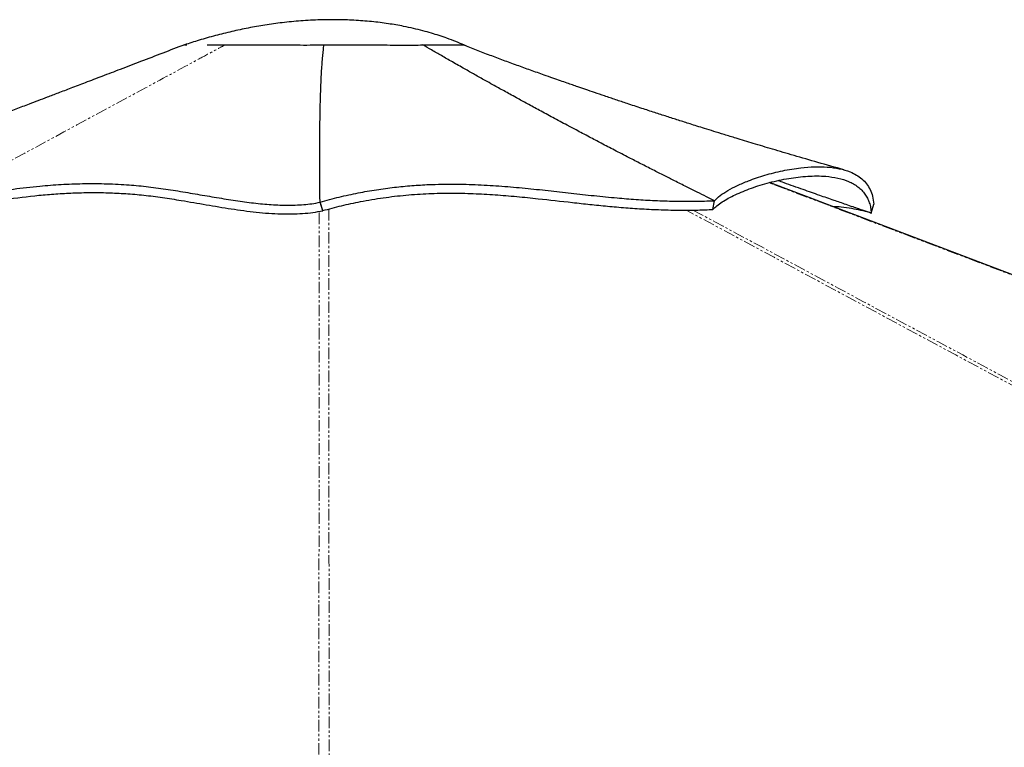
# Model space of a CAD drawing. Header units: millimetres. Extents: x 186 to 9508, y 327 to 8143.
# Tile 51 of 53: x 7341 to 7883, y 3205 to 3606. Entities that reach past the tile are written whole.
import ezdxf

# ---------------------------------------------------------------- set-up
doc = ezdxf.new("R2010")
doc.units = ezdxf.units.MM
doc.linetypes.add('PHANTOM', pattern=[12.7, 6.35, -1.27, 1.27, -1.27, 1.27, -1.27])

msp = doc.modelspace()

# ---------------------------------------------------------------- linework, layer by layer
at = {"color": 7, "linetype": 'Continuous', "lineweight": 25}
for p, q in [((7431.26, 3592.11), (7431.28, 3592.01)), ((7431.28, 3592.11), (7431.39, 3592.1)), ((7585.34, 3591.77), (7585.4, 3591.94)), ((7585.4, 3591.94), (7585.37, 3591.93)), ((7585.4, 3591.94), (7585.38, 3591.93)), ((7585.4, 3591.93), (7585.39, 3591.93)), ((7586.37, 3591.51), (7585.4, 3591.94)), ((7585.4, 3591.91), (7585.41, 3591.93)), ((7586.38, 3591.5), (7585.41, 3591.92)), ((7722.13, 3501.47), (7723.08, 3506.3)), ((7722.16, 3501.46), (7723.12, 3506.28)), ((7723.12, 3506.28), (7723.08, 3506.3)), ((7505.93, 3505.42), (7505.93, 3505.54)), ((7507.48, 3500.84), (7505.93, 3505.54)), ((7507.48, 3500.78), (7505.93, 3505.42)), ((7507.48, 3500.84), (7507.48, 3500.8)), ((7507.48, 3500.8), (7507.48, 3500.78)), ((7722.13, 3501.47), (7722.16, 3501.46)), ((7809.32, 3499.45), (7810.73, 3504.45))]:
    msp.add_line(p, q, dxfattribs=at)
at = {"color": 8, "linetype": 'PHANTOM', "lineweight": 18, "flags": 128}
for points in [[(9507.22, 2849.76), (8426.94, 3260.14), (8285.48, 3313.88), (8144.02, 3367.62), (8002.56, 3421.37), (7861.1, 3475.12), (7753.04, 3516.19)], [(8919.72, 2849.76), (8155.87, 3260.14), (8055.85, 3313.88), (7955.83, 3367.62), (7855.82, 3421.37), (7755.82, 3475.12), (7707.51, 3501.11)], [(7505.32, 2871.15), (7505.35, 3260.14), (7505.36, 3313.88), (7505.38, 3367.62), (7505.4, 3421.37), (7505.44, 3475.12), (7505.49, 3500.44)]]:
    msp.add_lwpolyline(points, dxfattribs=at)
at = {"color": 7, "linetype": 'Continuous', "lineweight": 25, "flags": 128}
msp.add_lwpolyline([(8550.9, 3213.26), (8029.63, 3411.29), (7800.28, 3498.43), (7787.67, 3503.22), (7775.05, 3508.01), (7762.45, 3512.8), (7753.32, 3516.27)], dxfattribs=at)
at = {"color": 7, "linetype": 'Continuous', "lineweight": 25}
for points, knots in [([(7585.39, 3591.92), (7583.84, 3592.59), (7580.67, 3593.94), (7576.04, 3595.67), (7571.53, 3597.21), (7567.11, 3598.58), (7562.42, 3599.89), (7557.32, 3601.15), (7550.99, 3602.51), (7543.29, 3603.84), (7534.17, 3604.98), (7524.69, 3605.7), (7515.26, 3605.99), (7505.5, 3605.88), (7495.49, 3605.34), (7485.33, 3604.36), (7475.7, 3603.04), (7466.42, 3601.41), (7457.32, 3599.46), (7448.29, 3597.19), (7439.54, 3594.73), (7433.95, 3592.96), (7431.26, 3592.11)], [0, 0, 0, 0, 0.031896, 0.065318, 0.093869, 0.122215, 0.153022, 0.186268, 0.221937, 0.275943, 0.334726, 0.396804, 0.456685, 0.513998, 0.582176, 0.646632, 0.707462, 0.766184, 0.825054, 0.884296, 0.944327, 1, 1, 1, 1]), ([(7431.26, 3592.12), (7427.3, 3590.6), (7419.26, 3587.51), (7407.5, 3583), (7396.32, 3578.73), (7386.17, 3574.85), (7377.09, 3571.38), (7369.06, 3568.31), (7362.06, 3565.64), (7356.01, 3563.33), (7350.74, 3561.32), (7346.24, 3559.61), (7342.2, 3558.07), (7338.48, 3556.65), (7334.74, 3555.23), (7330.94, 3553.78), (7327.02, 3552.29), (7322.87, 3550.71), (7317.13, 3548.53), (7309.56, 3545.65), (7299.93, 3541.99), (7289.38, 3537.99), (7277.98, 3533.68), (7265.88, 3529.1), (7253.12, 3524.28), (7239.74, 3519.23), (7226.11, 3514.11), (7216.95, 3510.67), (7212.48, 3508.99)], [0, 0, 0, 0, 0.054153, 0.109857, 0.160875, 0.207202, 0.248864, 0.285283, 0.317292, 0.344939, 0.368268, 0.389589, 0.406613, 0.423504, 0.44062, 0.457953, 0.475669, 0.494607, 0.514879, 0.554549, 0.598519, 0.646797, 0.698947, 0.754622, 0.812662, 0.873951, 0.9384, 1, 1, 1, 1]), ([(7431.4, 3592.1), (7431.44, 3592.1), (7431.56, 3592.08), (7432, 3592.06), (7432.6, 3592.06), (7432.6, 3592.06)], [0, 0, 0, 0, 0.345457, 0.998988, 1, 1, 1, 1]), ([(7443.8, 3592.09), (7444.87, 3592.09), (7447.75, 3592.11), (7451.45, 3592.12), (7453.78, 3592.12)], [0, 0, 0, 0, 0.370492, 1, 1, 1, 1]), ([(7453.78, 3592.12), (7455.62, 3592.13), (7459.29, 3592.14), (7465.43, 3592.17), (7471.91, 3592.19), (7478.72, 3592.18), (7485.77, 3592.12), (7493.05, 3592.03), (7500.54, 3591.99), (7505.59, 3592.07), (7508.11, 3592.1)], [0, 0, 0, 0, 0.124931, 0.249778, 0.374512, 0.499258, 0.624158, 0.749356, 0.874719, 1, 1, 1, 1]), ([(7453.78, 3592.12), (7455.62, 3592.13), (7459.29, 3592.14), (7465.44, 3592.17), (7471.94, 3592.19), (7478.76, 3592.18), (7485.82, 3592.12), (7493.09, 3592.03), (7500.56, 3591.99), (7505.6, 3592.07), (7508.11, 3592.1)], [0, 0, 0, 0, 0.125001, 0.250011, 0.375026, 0.500047, 0.62507, 0.750073, 0.875049, 1, 1, 1, 1]), ([(7505.93, 3505.54), (7505.86, 3513.48), (7505.75, 3524.92), (7505.78, 3536.95), (7505.81, 3541.42), (7505.83, 3542.82), (7505.84, 3544.21), (7505.85, 3545.61), (7505.87, 3547.01), (7505.9, 3549.65), (7505.96, 3553.44), (7506.06, 3558.26), (7506.15, 3561.95), (7506.23, 3564.56), (7506.28, 3566.2), (7506.34, 3567.8), (7506.4, 3569.46), (7506.48, 3571.34), (7506.61, 3574.21), (7506.8, 3577.82), (7507.08, 3581.94), (7507.38, 3585.68), (7507.72, 3589.03), (7507.99, 3591.12), (7508.11, 3592.1)], [0, 0, 0, 0, 0.27981, 0.403054, 0.4192, 0.435346, 0.451495, 0.467644, 0.483795, 0.499948, 0.559185, 0.614746, 0.666621, 0.685992, 0.704792, 0.723021, 0.74068, 0.762016, 0.787467, 0.838789, 0.885713, 0.928228, 0.966326, 1, 1, 1, 1]), ([(7508.11, 3592.1), (7511.46, 3592.13), (7518.15, 3592.2), (7528.03, 3592.16), (7536.85, 3592.08), (7544.54, 3592), (7551.09, 3591.95), (7557.21, 3591.96), (7560.79, 3592.02), (7562.57, 3592.05)], [0, 0, 0, 0, 0.166264, 0.332383, 0.498803, 0.623989, 0.74933, 0.87473, 1, 1, 1, 1]), ([(7508.11, 3592.1), (7511.47, 3592.13), (7518.17, 3592.2), (7528.08, 3592.16), (7536.91, 3592.08), (7544.59, 3592), (7551.13, 3591.95), (7557.23, 3591.96), (7560.79, 3592.02), (7562.57, 3592.05)], [0, 0, 0, 0, 0.166684, 0.333352, 0.5, 0.625012, 0.750014, 0.875008, 1, 1, 1, 1]), ([(7562.57, 3592.05), (7564.31, 3592.05), (7567.78, 3592.04), (7572.21, 3592.07), (7575.96, 3592.12), (7578.8, 3592.17), (7580.04, 3592.17), (7580.52, 3592.17)], [0, 0, 0, 0, 0.216003, 0.431931, 0.647589, 0.862975, 1, 1, 1, 1]), ([(7562.57, 3592.05), (7564.31, 3592.05), (7567.78, 3592.04), (7572.16, 3592.07), (7575.21, 3592.11), (7576.56, 3592.13), (7576.9, 3592.14)], [0, 0, 0, 0, 0.300122, 0.600252, 0.900399, 1, 1, 1, 1]), ([(7723.08, 3506.3), (7721.61, 3507.02), (7718.44, 3508.58), (7713.3, 3511.12), (7707.43, 3514.04), (7701.35, 3517.08), (7695.18, 3520.19), (7689, 3523.32), (7682.56, 3526.61), (7675.5, 3530.23), (7668.23, 3533.99), (7660.98, 3537.77), (7655.12, 3540.85), (7650.5, 3543.29), (7647.78, 3544.73), (7646.11, 3545.61), (7645.38, 3546), (7644.67, 3546.38), (7643.97, 3546.75), (7643.29, 3547.11), (7642.63, 3547.47), (7639.54, 3549.11), (7634.24, 3551.95), (7626.94, 3555.9), (7620.25, 3559.53), (7614.83, 3562.5), (7610.55, 3564.86), (7607.29, 3566.66), (7604.15, 3568.4), (7600.69, 3570.32), (7596.29, 3572.77), (7591.11, 3575.68), (7585.09, 3579.08), (7579, 3582.55), (7572.94, 3586.03), (7567.54, 3589.15), (7564.16, 3591.13), (7562.57, 3592.05)], [0, 0, 0, 0, 0.026819, 0.058235, 0.094247, 0.134855, 0.169987, 0.207956, 0.248764, 0.289002, 0.338536, 0.383397, 0.423584, 0.447547, 0.469473, 0.474116, 0.478655, 0.483093, 0.487427, 0.491659, 0.495788, 0.499814, 0.54918, 0.594772, 0.636586, 0.674619, 0.69659, 0.717067, 0.736048, 0.755807, 0.782307, 0.819134, 0.853962, 0.896463, 0.934978, 0.969493, 1, 1, 1, 1]), ([(7579.27, 3592.17), (7580.3, 3592.17), (7582.47, 3592.19), (7584.5, 3592.15), (7585.1, 3592.01), (7585.4, 3591.94)], [0, 0, 0, 0, 0.3137415, 0.6568609, 1, 1, 1, 1]), ([(7584.13, 3592.13), (7584.2, 3592.13), (7584.27, 3592.13), (7584.3, 3592.12), (7584.3, 3592.12)], [0, 0, 0, 0, 0.986753, 1, 1, 1, 1]), ([(7794.24, 3523.31), (7789.46, 3524.66), (7780.31, 3527.24), (7767.21, 3531.03), (7755.34, 3534.52), (7744.71, 3537.7), (7735.86, 3540.39), (7728.62, 3542.61), (7722.85, 3544.4), (7717.83, 3545.96), (7713.52, 3547.32), (7708.73, 3548.83), (7703.19, 3550.59), (7696.69, 3552.67), (7689.97, 3554.85), (7682.72, 3557.22), (7675.55, 3559.59), (7668.72, 3561.87), (7662.74, 3563.88), (7657.23, 3565.75), (7652.33, 3567.42), (7648.28, 3568.82), (7644.87, 3570), (7641.7, 3571.1), (7638.11, 3572.35), (7633.9, 3573.83), (7628.4, 3575.77), (7621.82, 3578.12), (7614.37, 3580.81), (7606.92, 3583.54), (7599.39, 3586.34), (7592, 3589.15), (7587.13, 3591.1), (7584.65, 3592.09)], [0, 0, 0, 0, 0.067368, 0.128957, 0.184778, 0.234841, 0.279152, 0.309938, 0.337179, 0.360877, 0.381033, 0.398321, 0.428891, 0.459709, 0.490823, 0.524768, 0.563058, 0.592975, 0.622071, 0.648332, 0.671762, 0.692346, 0.706503, 0.720798, 0.738117, 0.758503, 0.781871, 0.817861, 0.853743, 0.889521, 0.925315, 0.961985, 1, 1, 1, 1]), ([(7723.12, 3506.28), (7724.05, 3507.22), (7725.91, 3509.09), (7730.25, 3511.94), (7735.53, 3514.7), (7742.34, 3517.59), (7750.72, 3520.44), (7760.55, 3522.92), (7769.79, 3524.44), (7778.05, 3525.07), (7785.2, 3524.95), (7791.86, 3524.07), (7797.17, 3522.5), (7801.24, 3520.5), (7804.29, 3518.32), (7806.84, 3515.65), (7808.8, 3512.46), (7810.2, 3508.76), (7810.55, 3505.9), (7810.73, 3504.45)], [0, 0, 0, 0, 0.059965, 0.119874, 0.180153, 0.240924, 0.322697, 0.405151, 0.487994, 0.550235, 0.612518, 0.674898, 0.737542, 0.779616, 0.822088, 0.86513, 0.908958, 0.953819, 1, 1, 1, 1]), ([(7722.16, 3501.46), (7722.86, 3502.15), (7724.25, 3503.52), (7727.16, 3505.59), (7730.55, 3507.61), (7734.41, 3509.57), (7738.67, 3511.44), (7744.84, 3513.81), (7753.25, 3516.42), (7763.83, 3518.72), (7772.65, 3519.77), (7779.43, 3519.98), (7785.08, 3519.75), (7791.07, 3518.89), (7796.05, 3517.34), (7799.59, 3515.59), (7801.99, 3514), (7804.1, 3512.13), (7805.86, 3510.03), (7807.25, 3507.71), (7808.29, 3505.19), (7809.03, 3502.45), (7809.22, 3500.45), (7809.32, 3499.45)], [0, 0, 0, 0, 0.044732, 0.089615, 0.133202, 0.176793, 0.220712, 0.264635, 0.353584, 0.442741, 0.529812, 0.573494, 0.617238, 0.680204, 0.743536, 0.775957, 0.808376, 0.841145, 0.873913, 0.905207, 0.936592, 0.96825, 1, 1, 1, 1]), ([(7808.9, 3499.59), (7808.76, 3499.64), (7808.2, 3499.83), (7806.94, 3500.25), (7804.95, 3500.93), (7802.31, 3501.83), (7799.08, 3502.93), (7794.52, 3504.49), (7788.4, 3506.6), (7780.53, 3509.34), (7771.37, 3512.56), (7763.75, 3515.27), (7759.18, 3516.91), (7758.09, 3517.3)], [0, 0, 0, 0, 0.0077401, 0.0329412, 0.0744323, 0.1249698, 0.1883516, 0.2645898, 0.3940408, 0.5490258, 0.7295012, 0.9354179, 1, 1, 1, 1]), ([(7293.43, 3505.46), (7298.33, 3506.38), (7308.23, 3508.24), (7322.7, 3510.71), (7337.19, 3512.82), (7350.73, 3514.35), (7363.38, 3515.31), (7375.16, 3515.77), (7387.17, 3515.75), (7398.85, 3515.21), (7410.15, 3514.19), (7420.96, 3512.75), (7431.74, 3511.01), (7442.4, 3509.16), (7452.87, 3507.37), (7463.11, 3505.8), (7473.05, 3504.59), (7481.18, 3503.98), (7487.56, 3503.82), (7492.35, 3503.87), (7497, 3504.14), (7501.55, 3504.61), (7504.45, 3505.15), (7505.93, 3505.42)], [0, 0, 0, 0, 0.0690088, 0.1392912, 0.2106432, 0.2827427, 0.3397069, 0.3967989, 0.4539505, 0.511196, 0.5602034, 0.6091095, 0.6573544, 0.7048847, 0.7515384, 0.7971517, 0.8416147, 0.8849971, 0.907805, 0.9305036, 0.9532329, 0.9761725, 1, 1, 1, 1]), ([(7505.93, 3505.54), (7509.45, 3506.49), (7516.42, 3508.38), (7526.81, 3510.62), (7536.94, 3512.4), (7546.82, 3513.74), (7556.46, 3514.67), (7567.43, 3515.32), (7579.64, 3515.53), (7592.98, 3515.17), (7606.01, 3514.36), (7618.8, 3513.22), (7631.45, 3511.88), (7644.05, 3510.46), (7656.67, 3509.06), (7668.57, 3507.87), (7679.77, 3506.98), (7690.25, 3506.35), (7700.94, 3505.99), (7711.88, 3505.91), (7719.33, 3506.17), (7723.08, 3506.3)], [0, 0, 0, 0, 0.046198, 0.091334, 0.135491, 0.178918, 0.221825, 0.264372, 0.327761, 0.390862, 0.453765, 0.516445, 0.578793, 0.640657, 0.701882, 0.762371, 0.810236, 0.857694, 0.904894, 0.952085, 1, 1, 1, 1]), ([(7294.73, 3500.53), (7297.97, 3501.14), (7304.46, 3502.36), (7313.97, 3504.07), (7323.37, 3505.64), (7335.77, 3507.52), (7348.1, 3509.03), (7360.52, 3510.08), (7369.94, 3510.6), (7379.49, 3510.82), (7389.16, 3510.72), (7398.97, 3510.25), (7408.96, 3509.39), (7419.18, 3508.09), (7430.64, 3506.28), (7443.29, 3504.07), (7457.08, 3501.75), (7468.58, 3500.18), (7477.7, 3499.34), (7484.26, 3499), (7490.49, 3498.95), (7496.35, 3499.21), (7502.07, 3499.76), (7505.67, 3500.44), (7507.48, 3500.78)], [0, 0, 0, 0, 0.045549, 0.091192, 0.136752, 0.182315, 0.273634, 0.319466, 0.365296, 0.411328, 0.457354, 0.502907, 0.548618, 0.594855, 0.641249, 0.702595, 0.763944, 0.82533, 0.856263, 0.887188, 0.914965, 0.943156, 0.971341, 1, 1, 1, 1]), ([(7507.48, 3500.84), (7510.92, 3501.77), (7517.79, 3503.62), (7528.91, 3506.01), (7540.76, 3508.01), (7553.33, 3509.47), (7565.8, 3510.3), (7578.15, 3510.54), (7590.31, 3510.28), (7602.32, 3509.61), (7614.19, 3508.62), (7628.32, 3507.19), (7641.68, 3505.66), (7654.44, 3504.26), (7664.18, 3503.27), (7674.14, 3502.39), (7684.38, 3501.69), (7694.91, 3501.22), (7704.78, 3501.06), (7713.89, 3501.12), (7719.39, 3501.36), (7722.13, 3501.47)], [0, 0, 0, 0, 0.045531, 0.091052, 0.146601, 0.202606, 0.259811, 0.317325, 0.375607, 0.434022, 0.492647, 0.551296, 0.644875, 0.691694, 0.738542, 0.785787, 0.833127, 0.880878, 0.928837, 0.964413, 1, 1, 1, 1]), ([(7808.9, 3499.59), (7807.1, 3500.07), (7803.49, 3501.01), (7798.09, 3502.08), (7792.9, 3502.82), (7789.7, 3502.95), (7788.21, 3503.01)], [0, 0, 0, 0, 0.2234306, 0.4468774, 0.7429715, 1, 1, 1, 1]), ([(7808.9, 3499.59), (7808.97, 3499.57), (7809.11, 3499.52), (7809.25, 3499.47), (7809.32, 3499.45)], [0, 0, 0, 0, 0.5, 1, 1, 1, 1])]:
    msp.add_open_spline(points, degree=3, knots=knots, dxfattribs=at)
at = {"color": 8, "linetype": 'PHANTOM', "lineweight": 18}
for points, knots in [([(7293.43, 3505.46), (7331.56, 3526.08), (7380.19, 3552.38), (7431.98, 3580.36), (7447.3, 3588.63), (7452.1, 3591.21), (7453.78, 3592.12)], [0, 0, 0, 0, 0.7139533, 0.9104664, 0.9686056, 1, 1, 1, 1]), ([(7510.73, 3501.69), (7510.75, 3489.57), (7510.81, 3457.91), (7510.83, 3406.71), (7510.85, 3348.08), (7510.87, 3289.45), (7510.88, 3230.82), (7510.89, 3091.4), (7510.9, 2971.52), (7510.9, 2871.18)], [0, 0, 0, 0, 0.057617, 0.150603, 0.243589, 0.336575, 0.42956, 0.522546, 1, 1, 1, 1]), ([(7711.15, 3501.14), (7733.36, 3489.21), (7791.97, 3457.73), (7886.94, 3406.71), (7996.08, 3348.08), (8105.21, 3289.45), (8214.34, 3230.82), (8475.07, 3090.76), (8699.41, 2970.23), (8887.38, 2869.25)], [0, 0, 0, 0, 0.0566322, 0.1494145, 0.2421969, 0.3349793, 0.4277617, 0.5205441, 1, 1, 1, 1])]:
    msp.add_open_spline(points, degree=3, knots=knots, dxfattribs=at)

doc.saveas('drawing.dxf')
